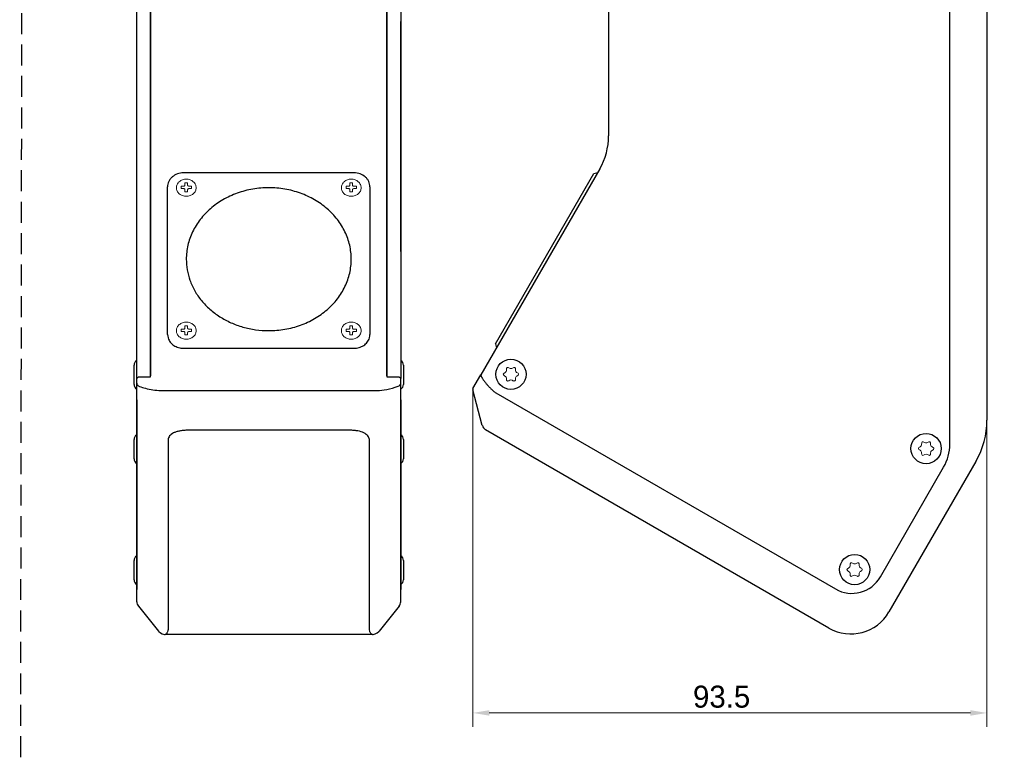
# Model space of a CAD drawing. Header units: millimetres. Extents: x 2329 to 5782, y 1296 to 2780.
# Tile 46 of 123: x 3390 to 3569, y 1441 to 1574. Entities that reach past the tile are written whole.
import ezdxf

# ---------------------------------------------------------------- set-up
doc = ezdxf.new("R2010")
doc.units = ezdxf.units.MM
doc.header["$LTSCALE"] = 0.3
doc.linetypes.add('DASHED', pattern=[19.05, 12.7, -6.35])
for name, color, linetype in [('00-LINE-LASER-SCANNERDIMENSION', 7, 'Continuous'), ('20_ALL_FEATURES', 7, 'Continuous'), ('CAMERA-PLATE1CONTINUOUS_LINE', 7, 'Continuous'), ('COVER-PLATE1CONTINUOUS_LINE', 7, 'Continuous'), ('SC-KM2X3NLCONTINUOUS_LINE', 7, 'Continuous'), ('SC-PM3X7_5T10L4-CONTINUOUS_LINE', 7, 'Continuous'), ('SIDE-WALL1CONTINUOUS_LINE', 7, 'Continuous'), ('SUPPORT-PLATE1CONTINUOUS_LINE', 7, 'Continuous')]:
    doc.layers.add(name, color=color, linetype=linetype)
doc.styles.add('尺寸值样式', font='兰亭黑 GBK.TTF', dxfattribs={"height": 4})
doc.dimstyles.new('1直线标注', dxfattribs={"dimtxt": 4, "dimasz": 3, "dimexe": 2.5, "dimexo": 0, "dimtad": 1, "dimdec": 1, "dimdsep": 46, "dimtxsty": '尺寸值样式', "dimcen": 0, "dimclrd": 8, "dimclre": 8, "dimclrt": 7, "dimadec": 0, "dimazin": 0, "dimtp": 0.001, "dimtm": 0.001, "dimtfac": 1, "dimtdec": 1, "dimtmove": 0, "dimatfit": 0, "dimldrblk": '_FILLED', "dimfxl": 1, "dimtolj": 1, "dimlwd": 15, "dimlwe": 15, "dimarcsym": 0})

# ---------------------------------------------------------------- blocks, each defined once
blk = doc.blocks.new('*D211')
at = {"layer": '00-LINE-LASER-SCANNERDIMENSION', "color": 8, "lineweight": 15}
for p, q in [((3472.36, 1507.12), (3472.36, 1445.9)), ((3565.86, 1501.63), (3565.86, 1445.9)), ((3562.86, 1448.4), (3475.36, 1448.4))]:
    blk.add_line(p, q, dxfattribs=at)
at = {"layer": '00-LINE-LASER-SCANNERDIMENSION', "color": 8}
for points in [[(3475.36, 1448.9), (3475.36, 1447.9), (3472.36, 1448.4)], [(3562.86, 1447.9), (3562.86, 1448.9), (3565.86, 1448.4)]]:
    blk.add_solid(points, dxfattribs=at)
at = {"layer": 'Defpoints', "color": 0}
for p in [(3472.36, 1507.12), (3565.86, 1501.63), (3472.36, 1448.4)]:
    blk.add_point(p, dxfattribs=at)
at = {"layer": '00-LINE-LASER-SCANNERDIMENSION', "color": 7, "lineweight": 30, "insert": (3517.61, 1453.36), "char_height": 4, "attachment_point": 2, "style": '尺寸值样式'}
blk.add_mtext('\\A1;93.5', dxfattribs=at)
blk = doc.blocks.new('_FILLED')
at = {"color": 0, "linetype": 'ByBlock'}
blk.add_solid([(0, 0), (-1, 0.167), (-1, -0.167)], dxfattribs=at)

msp = doc.modelspace()

# ---------------------------------------------------------------- linework, layer by layer
at = {"color": 7, "linetype": 'Continuous', "lineweight": 15}
msp.add_line((3450.50692, 1544.73918), (3450.50692, 1544.30617), dxfattribs=at)
at = {"color": 7, "linetype": 'Continuous', "lineweight": 30}
msp.add_line((3453.65692, 1544.04947), (3453.65692, 1517.20268), dxfattribs=at)
at = {"linetype": 'DASHED'}
msp.add_lwpolyline([(3392.22792, 2740.6785), (4012.40702, 2744.27705), (4010.14051, 1329.65415), (3389.9614, 1326.05559)], close=True, dxfattribs=at)
at = {"layer": '20_ALL_FEATURES', "color": 7, "linetype": 'Continuous', "lineweight": 30}
msp.add_line((3459.28689, 1532.28998), (3459.28689, 1574.11176), dxfattribs=at)
at = {"layer": 'CAMERA-PLATE1CONTINUOUS_LINE', "color": 7, "linetype": 'Continuous', "lineweight": 30}
for p, q in [((3450.75692, 1546.56094), (3419.75692, 1546.56094)), ((3476.49947, 1515.46715), (3494.39947, 1546.47086)), ((3494.39947, 1546.47086), (3495.08249, 1546.65387)), ((3416.85692, 1517.20268), (3416.85692, 1544.04947)), ((3435.24142, 1517.88702), (3435.25692, 1517.8857)), ((3435.24142, 1517.8857), (3435.27242, 1517.8857)), ((3435.25692, 1517.8857), (3435.27242, 1517.88702)), ((3476.49947, 1515.46715), (3476.68249, 1514.78414)), ((3419.75692, 1514.69121), (3450.75692, 1514.69121))]:
    msp.add_line(p, q, dxfattribs=at)
for centre, radius, start, end in [((3419.75692, 1543.24745), 3.31349, 90.0000437, 90.3565196), ((3450.75692, 1543.24745), 3.3135, 89.6434744, 89.9999536), ((3419.04961, 1517.2038), 2.19269, 180.0290995, 195.5910165), ((3419.0876, 1517.21177), 2.23143, 195.5259289, 197.1782164), ((3451.42624, 1517.21177), 2.23143, 342.8216149, 344.4740741), ((3451.45092, 1517.20562), 2.206, 344.456205, 359.9236807)]:
    msp.add_arc(centre, radius, start, end, dxfattribs=at)
for points, knots in [([(3419.7363, 1546.56088), (3419.36269, 1546.55856), (3418.62339, 1546.43065), (3417.81689, 1545.96784), (3417.33034, 1545.45372), (3417.06082, 1545.01754), (3416.89461, 1544.54348), (3416.85692, 1544.21305), (3416.85692, 1544.04947)], [0, 0, 0, 0, 0.265637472, 0.521928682, 0.645573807, 0.765892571, 0.883701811, 1, 1, 1, 1]), ([(3453.65692, 1544.04947), (3453.65692, 1544.21305), (3453.61923, 1544.54348), (3453.45302, 1545.01754), (3453.18349, 1545.45372), (3452.69695, 1545.96784), (3451.89045, 1546.43065), (3451.15115, 1546.55856), (3450.77753, 1546.56088)], [0, 0, 0, 0, 0.116298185, 0.234107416, 0.354426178, 0.478071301, 0.734362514, 1, 1, 1, 1]), ([(3435.25692, 1543.86646), (3434.27793, 1543.86646), (3432.32502, 1543.70084), (3429.50464, 1542.9634), (3426.9001, 1541.76405), (3424.61151, 1540.14625), (3422.72703, 1538.16916), (3421.32156, 1535.90557), (3420.45319, 1533.44336), (3420.25692, 1531.72629), (3420.25692, 1530.87608)], [0, 0, 0, 0, 0.133641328, 0.26602658, 0.396058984, 0.522951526, 0.646355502, 0.766446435, 0.883938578, 1, 1, 1, 1]), ([(3450.25692, 1530.87608), (3450.25692, 1531.72629), (3450.06065, 1533.44336), (3449.19228, 1535.90557), (3447.78681, 1538.16916), (3445.90232, 1540.14625), (3443.61374, 1541.76405), (3441.0092, 1542.9634), (3438.18882, 1543.70084), (3436.23591, 1543.86646), (3435.25692, 1543.86646)], [0, 0, 0, 0, 0.116061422, 0.233553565, 0.353644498, 0.477048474, 0.603941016, 0.73397342, 0.866358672, 1, 1, 1, 1]), ([(3420.25692, 1530.87608), (3420.25692, 1530.22829), (3420.36991, 1528.92559), (3420.70445, 1527.66179), (3420.92338, 1527.04712)], [0, 0, 0, 0, 0.498187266, 1, 1, 1, 1]), ([(3435.27242, 1517.8857), (3436.25075, 1517.88658), (3437.71981, 1518.01249), (3439.62536, 1518.42706), (3441.46295, 1518.9971), (3443.62202, 1519.99296), (3445.90776, 1521.61076), (3447.79002, 1523.58732), (3449.19368, 1525.84979), (3450.06091, 1528.31051), (3450.25692, 1530.02643), (3450.25692, 1530.87608)], [0, 0, 0, 0, 0.133628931, 0.200113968, 0.266120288, 0.396132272, 0.523004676, 0.646390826, 0.766467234, 0.883948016, 1, 1, 1, 1]), ([(3420.92338, 1527.04712), (3421.15907, 1526.38538), (3421.7568, 1525.08907), (3422.98523, 1523.31107), (3424.52154, 1521.72523), (3426.32595, 1520.37131), (3428.35279, 1519.28223), (3430.55142, 1518.48397), (3432.86646, 1517.99658), (3434.44888, 1517.88642), (3435.24142, 1517.8857)], [0, 0, 0, 0, 0.116602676, 0.23551449, 0.35711666, 0.481504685, 0.608503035, 0.737670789, 0.868443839, 1, 1, 1, 1]), ([(3416.95572, 1516.55273), (3417.03852, 1516.28486), (3417.31464, 1515.76544), (3417.97678, 1515.16384), (3418.81934, 1514.77886), (3419.443, 1514.69121), (3419.75692, 1514.69121)], [0, 0, 0, 0, 0.234906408, 0.480585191, 0.7369869, 1, 1, 1, 1]), ([(3450.75692, 1514.69121), (3451.07084, 1514.69121), (3451.69449, 1514.77886), (3452.53705, 1515.16384), (3453.1992, 1515.76543), (3453.47531, 1516.28486), (3453.55812, 1516.55272)], [0, 0, 0, 0, 0.263013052, 0.519414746, 0.765093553, 1, 1, 1, 1])]:
    msp.add_open_spline(points, degree=3, knots=knots, dxfattribs=at)
at = {"layer": 'CAMERA-PLATE1CONTINUOUS_LINE', "color": 7, "linetype": 'Continuous', "lineweight": 15}
for points in [[(3420.25692, 1542.30761), (3420.0239, 1542.30761), (3419.56199, 1542.38528), (3418.96592, 1542.72323), (3418.55605, 1543.24092), (3418.40841, 1543.86646), (3418.55605, 1544.492), (3418.96592, 1545.00969), (3419.56199, 1545.34764), (3420.0239, 1545.4253), (3420.25692, 1545.4253)], [(3420.25692, 1545.4253), (3420.48994, 1545.4253), (3420.95185, 1545.34764), (3421.54792, 1545.00968), (3421.95779, 1544.49199), (3422.10543, 1543.86646), (3421.95779, 1543.24092), (3421.54792, 1542.72323), (3420.95185, 1542.38528), (3420.48994, 1542.30761), (3420.25692, 1542.30761)], [(3450.25692, 1542.30761), (3450.0239, 1542.30761), (3449.56199, 1542.38528), (3448.96592, 1542.72323), (3448.55605, 1543.24092), (3448.40841, 1543.86646), (3448.55605, 1544.492), (3448.96592, 1545.00969), (3449.56199, 1545.34764), (3450.0239, 1545.4253), (3450.25692, 1545.4253)], [(3450.25692, 1545.4253), (3450.48994, 1545.4253), (3450.95185, 1545.34764), (3451.54792, 1545.00968), (3451.95779, 1544.49199), (3452.10543, 1543.86646), (3451.95779, 1543.24092), (3451.54792, 1542.72323), (3450.95185, 1542.38528), (3450.48994, 1542.30761), (3450.25692, 1542.30761)], [(3420.25692, 1516.32685), (3420.0239, 1516.32685), (3419.56199, 1516.40451), (3418.96592, 1516.74247), (3418.55605, 1517.26016), (3418.40841, 1517.8857), (3418.55605, 1518.51123), (3418.96592, 1519.02892), (3419.56199, 1519.36688), (3420.0239, 1519.44454), (3420.25692, 1519.44454)], [(3420.25692, 1519.44454), (3420.48994, 1519.44454), (3420.95185, 1519.36688), (3421.54792, 1519.02892), (3421.95779, 1518.51123), (3422.10543, 1517.88569), (3421.95779, 1517.26016), (3421.54792, 1516.74247), (3420.95185, 1516.40451), (3420.48994, 1516.32685), (3420.25692, 1516.32685)], [(3450.25692, 1516.32685), (3450.0239, 1516.32685), (3449.56199, 1516.40451), (3448.96592, 1516.74247), (3448.55605, 1517.26016), (3448.40841, 1517.8857), (3448.55605, 1518.51123), (3448.96592, 1519.02892), (3449.56199, 1519.36688), (3450.0239, 1519.44454), (3450.25692, 1519.44454)], [(3450.25692, 1519.44454), (3450.48994, 1519.44454), (3450.95185, 1519.36688), (3451.54792, 1519.02892), (3451.95779, 1518.51123), (3452.10543, 1517.88569), (3451.95779, 1517.26016), (3451.54792, 1516.74247), (3450.95185, 1516.40451), (3450.48994, 1516.32685), (3450.25692, 1516.32685)]]:
    msp.add_open_spline(points, degree=3, knots=[0, 0, 0, 0, 0.133180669, 0.261696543, 0.383391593, 0.500000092, 0.616608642, 0.738303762, 0.866819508, 1, 1, 1, 1], dxfattribs=at)
at = {"layer": 'COVER-PLATE1CONTINUOUS_LINE', "color": 7, "linetype": 'Continuous', "lineweight": 30}
for p, q in [((3456.75692, 1509.65923), (3456.75692, 1647.85504)), ((3459.25692, 1648.80333), (3459.25692, 1509.16986)), ((3497.05711, 1647.94796), (3497.05711, 1553.28941)), ((3559.11904, 1497.29429), (3559.11904, 1630.31532)), ((3495.44941, 1547.28941), (3473.84648, 1509.87203)), ((3476.5607, 1506.57293), (3538.29109, 1470.94024)), ((3459.25692, 1505.29353), (3459.25692, 1470.84731)), ((3546.4868, 1473.1367), (3557.98028, 1493.04435))]:
    msp.add_line(p, q, dxfattribs=at)
for centre, radius, start, end in [((3485.05711, 1553.28941), 12, 330, 0), ((3550.61904, 1497.29429), 8.5, 330.0004321, 0), ((3541.29062, 1476.13666), 6, 240.0051286, 330.0004321)]:
    msp.add_arc(centre, radius, start, end, dxfattribs=at)
for points, knots in [([(3473.84648, 1509.87203), (3473.83932, 1509.85963), (3473.83435, 1509.83733), (3473.83327, 1509.79509), (3473.84206, 1509.74502), (3473.85907, 1509.68667), (3473.88757, 1509.61042), (3473.93038, 1509.51703), (3473.97797, 1509.42695), (3474.00786, 1509.37407), (3474.01731, 1509.35765)], [0, 0, 0, 0, 0.05615627, 0.11231254, 0.22462508, 0.33693762, 0.44925016, 0.67387524, 0.898500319, 1, 1, 1, 1]), ([(3474.01731, 1509.35765), (3474.02878, 1509.33773), (3474.06178, 1509.28164), (3474.14083, 1509.15401), (3474.25974, 1508.97616), (3474.41123, 1508.7651), (3474.62291, 1508.48629), (3474.90326, 1508.14199), (3475.2622, 1507.73487), (3475.58117, 1507.40093), (3475.85216, 1507.13801), (3476.06529, 1506.94347), (3476.29412, 1506.75314), (3476.46145, 1506.63022), (3476.5607, 1506.57293)], [0, 0, 0, 0, 0.019897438, 0.056197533, 0.128797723, 0.201397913, 0.273998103, 0.419198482, 0.564398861, 0.709599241, 0.782199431, 0.854799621, 0.92739981, 1, 1, 1, 1])]:
    msp.add_open_spline(points, degree=3, knots=knots, dxfattribs=at)
at = {"layer": 'SC-KM2X3NLCONTINUOUS_LINE', "color": 7, "linetype": 'Continuous', "lineweight": 15}
for p, q in [((3419.30692, 1543.69995), (3419.30692, 1544.13296)), ((3419.80692, 1544.13296), (3419.30692, 1544.13296)), ((3419.80692, 1543.69995), (3419.30692, 1543.69995)), ((3420.00692, 1544.30617), (3420.00692, 1544.73918)), ((3420.00692, 1544.73918), (3420.50692, 1544.73918)), ((3420.00692, 1543.09373), (3420.00692, 1543.52675)), ((3420.50692, 1544.73918), (3420.50692, 1544.30617)), ((3420.50692, 1543.09373), (3420.50692, 1543.52675)), ((3421.20692, 1544.13296), (3420.70692, 1544.13296)), ((3421.20692, 1543.69995), (3420.70692, 1543.69995)), ((3421.20692, 1543.69995), (3421.20692, 1544.13296)), ((3449.80692, 1544.13296), (3449.30692, 1544.13296)), ((3449.30692, 1543.69995), (3449.30692, 1544.13296)), ((3449.80692, 1543.69995), (3449.30692, 1543.69995)), ((3450.00692, 1544.73918), (3450.50692, 1544.73918)), ((3450.00692, 1544.30617), (3450.00692, 1544.73918)), ((3450.00692, 1543.09373), (3450.00692, 1543.52675)), ((3450.50692, 1543.09373), (3450.50692, 1543.52675)), ((3451.20692, 1544.13296), (3450.70692, 1544.13296)), ((3451.20692, 1543.69995), (3450.70692, 1543.69995)), ((3451.20692, 1543.69995), (3451.20692, 1544.13296)), ((3420.00692, 1543.09373), (3420.50692, 1543.09373)), ((3450.00692, 1543.09373), (3450.50692, 1543.09373)), ((3420.00692, 1518.75842), (3420.50692, 1518.75842)), ((3420.00692, 1518.32541), (3420.00692, 1518.75842)), ((3420.50692, 1518.75842), (3420.50692, 1518.32541)), ((3450.00692, 1518.75842), (3450.50692, 1518.75842)), ((3450.00692, 1518.32541), (3450.00692, 1518.75842)), ((3450.50692, 1518.75842), (3450.50692, 1518.32541)), ((3419.80692, 1518.1522), (3419.30692, 1518.1522)), ((3419.30692, 1517.71919), (3419.30692, 1518.1522)), ((3419.80692, 1517.71919), (3419.30692, 1517.71919)), ((3420.00692, 1517.11297), (3420.00692, 1517.54598)), ((3420.00692, 1517.11297), (3420.50692, 1517.11297)), ((3420.50692, 1517.11297), (3420.50692, 1517.54598)), ((3421.20692, 1518.1522), (3420.70692, 1518.1522)), ((3421.20692, 1517.71919), (3420.70692, 1517.71919)), ((3421.20692, 1517.71919), (3421.20692, 1518.1522)), ((3449.80692, 1518.1522), (3449.30692, 1518.1522)), ((3449.30692, 1517.71919), (3449.30692, 1518.1522)), ((3449.80692, 1517.71919), (3449.30692, 1517.71919)), ((3450.00692, 1517.11297), (3450.00692, 1517.54598)), ((3450.00692, 1517.11297), (3450.50692, 1517.11297)), ((3450.50692, 1517.11297), (3450.50692, 1517.54598)), ((3451.20692, 1518.1522), (3450.70692, 1518.1522)), ((3451.20692, 1517.71919), (3450.70692, 1517.71919)), ((3451.20692, 1517.71919), (3451.20692, 1518.1522))]:
    msp.add_line(p, q, dxfattribs=at)
for points, knots in [([(3419.80692, 1544.13296), (3419.857, 1544.13296), (3419.93496, 1544.15894), (3419.99571, 1544.23665), (3420.00692, 1544.28352), (3420.00692, 1544.30617)], [0, 0, 0, 0, 0.519541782, 0.765110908, 1, 1, 1, 1]), ([(3420.00692, 1543.52675), (3420.00692, 1543.54939), (3419.99571, 1543.59626), (3419.93496, 1543.67398), (3419.857, 1543.69995), (3419.80692, 1543.69995)], [0, 0, 0, 0, 0.234889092, 0.480458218, 1, 1, 1, 1]), ([(3420.50692, 1544.30617), (3420.50692, 1544.28352), (3420.51813, 1544.23665), (3420.57888, 1544.15894), (3420.65683, 1544.13296), (3420.70692, 1544.13296)], [0, 0, 0, 0, 0.234889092, 0.480458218, 1, 1, 1, 1]), ([(3420.70692, 1543.69995), (3420.65683, 1543.69995), (3420.57888, 1543.67398), (3420.51813, 1543.59626), (3420.50692, 1543.54939), (3420.50692, 1543.52675)], [0, 0, 0, 0, 0.519541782, 0.765110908, 1, 1, 1, 1]), ([(3449.80692, 1544.13296), (3449.857, 1544.13296), (3449.93496, 1544.15894), (3449.99571, 1544.23665), (3450.00692, 1544.28352), (3450.00692, 1544.30617)], [0, 0, 0, 0, 0.519541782, 0.765110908, 1, 1, 1, 1]), ([(3450.00692, 1543.52675), (3450.00692, 1543.54939), (3449.99571, 1543.59626), (3449.93496, 1543.67398), (3449.857, 1543.69995), (3449.80692, 1543.69995)], [0, 0, 0, 0, 0.234889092, 0.480458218, 1, 1, 1, 1]), ([(3450.50692, 1544.30617), (3450.50692, 1544.28352), (3450.51813, 1544.23665), (3450.57888, 1544.15894), (3450.65683, 1544.13296), (3450.70692, 1544.13296)], [0, 0, 0, 0, 0.234889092, 0.480458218, 1, 1, 1, 1]), ([(3450.70692, 1543.69995), (3450.65683, 1543.69995), (3450.57888, 1543.67398), (3450.51813, 1543.59626), (3450.50692, 1543.54939), (3450.50692, 1543.52675)], [0, 0, 0, 0, 0.519541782, 0.765110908, 1, 1, 1, 1]), ([(3419.80692, 1518.1522), (3419.857, 1518.1522), (3419.93496, 1518.17818), (3419.99571, 1518.25589), (3420.00692, 1518.30276), (3420.00692, 1518.32541)], [0, 0, 0, 0, 0.519541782, 0.765110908, 1, 1, 1, 1]), ([(3420.00692, 1517.54598), (3420.00692, 1517.56863), (3419.99571, 1517.6155), (3419.93496, 1517.69322), (3419.857, 1517.71919), (3419.80692, 1517.71919)], [0, 0, 0, 0, 0.234889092, 0.480458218, 1, 1, 1, 1]), ([(3420.50692, 1518.32541), (3420.50692, 1518.30276), (3420.51813, 1518.25589), (3420.57888, 1518.17818), (3420.65683, 1518.1522), (3420.70692, 1518.1522)], [0, 0, 0, 0, 0.234889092, 0.480458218, 1, 1, 1, 1]), ([(3420.70692, 1517.71919), (3420.65683, 1517.71919), (3420.57888, 1517.69322), (3420.51813, 1517.6155), (3420.50692, 1517.56863), (3420.50692, 1517.54598)], [0, 0, 0, 0, 0.519541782, 0.765110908, 1, 1, 1, 1]), ([(3449.80692, 1518.1522), (3449.857, 1518.1522), (3449.93496, 1518.17818), (3449.99571, 1518.25589), (3450.00692, 1518.30276), (3450.00692, 1518.32541)], [0, 0, 0, 0, 0.519541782, 0.765110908, 1, 1, 1, 1]), ([(3450.00692, 1517.54598), (3450.00692, 1517.56863), (3449.99571, 1517.6155), (3449.93496, 1517.69322), (3449.857, 1517.71919), (3449.80692, 1517.71919)], [0, 0, 0, 0, 0.234889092, 0.480458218, 1, 1, 1, 1]), ([(3450.50692, 1518.32541), (3450.50692, 1518.30276), (3450.51813, 1518.25589), (3450.57888, 1518.17818), (3450.65683, 1518.1522), (3450.70692, 1518.1522)], [0, 0, 0, 0, 0.234889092, 0.480458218, 1, 1, 1, 1]), ([(3450.70692, 1517.71919), (3450.65683, 1517.71919), (3450.57888, 1517.69322), (3450.51813, 1517.6155), (3450.50692, 1517.56863), (3450.50692, 1517.54598)], [0, 0, 0, 0, 0.519541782, 0.765110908, 1, 1, 1, 1])]:
    msp.add_open_spline(points, degree=3, knots=knots, dxfattribs=at)
at = {"layer": 'SC-PM3X7_5T10L4-CONTINUOUS_LINE', "color": 7, "linetype": 'Continuous', "lineweight": 30}
for p, q in [((3410.75692, 1508.11326), (3410.75692, 1511.61326)), ((3459.75692, 1511.61326), (3459.75692, 1508.11326)), ((3410.75692, 1494.61326), (3410.75692, 1498.11326)), ((3459.75692, 1498.11326), (3459.75692, 1494.61326)), ((3410.75692, 1472.61326), (3410.75692, 1476.11326)), ((3459.75692, 1476.11326), (3459.75692, 1472.61326))]:
    msp.add_line(p, q, dxfattribs=at)
for centre in [(3479.29699, 1509.95619), (3554.79699, 1496.45619), (3541.79699, 1474.45619)]:
    msp.add_circle(centre, 2.75, dxfattribs=at)
for centre, start, end in [((3411.75692, 1511.61326), 120.0002206, 180), ((3458.75692, 1511.61326), 0, 59.9976315), ((3411.75692, 1508.11326), 180, 239.9997794), ((3458.75692, 1508.11326), 300.0002206, 0), ((3411.75692, 1498.11326), 120.0002206, 180), ((3458.75692, 1498.11326), 0, 59.9997794), ((3411.75692, 1494.61326), 180, 239.9997794), ((3458.75692, 1494.61326), 300.0002206, 0), ((3411.75692, 1476.11326), 120.0002206, 180), ((3458.75692, 1476.11326), 0, 59.9997794), ((3411.75692, 1472.61326), 180, 239.9997794), ((3458.75692, 1472.61326), 300.0002206, 0)]:
    msp.add_arc(centre, 1, start, end, dxfattribs=at)
at = {"layer": 'SC-PM3X7_5T10L4-CONTINUOUS_LINE', "color": 7, "linetype": 'Continuous', "lineweight": 15}
for centre, radius, start, end in [((3477.98745, 1509.20013), 0.48792, 357.192501, 62.8074989), ((3478.01405, 1510.69689), 0.46217, 296.7657738, 3.2342262), ((3479.29699, 1511.46831), 0.48792, 237.1925011, 302.807499), ((3480.48595, 1510.64264), 0.37218, 175.3043116, 244.6956884), ((3480.57993, 1509.21548), 0.46217, 116.7657738, 183.2342262), ((3479.29699, 1508.58329), 0.37218, 55.3043116, 124.6956884), ((3553.51405, 1497.19689), 0.46217, 296.7657738, 3.2342262), ((3554.79699, 1497.96831), 0.48792, 237.1925011, 302.807499), ((3555.98595, 1497.14264), 0.37218, 175.3043116, 244.6956884), ((3553.48745, 1495.70013), 0.48792, 357.192501, 62.8074989), ((3554.79699, 1495.08329), 0.37218, 55.3043116, 124.6956884), ((3556.07993, 1495.71548), 0.46217, 116.7657738, 183.2342262), ((3541.79699, 1475.96831), 0.48792, 237.1925011, 302.807499), ((3540.48745, 1473.70013), 0.48792, 357.192501, 62.8074989), ((3540.51405, 1475.19689), 0.46217, 296.7657738, 3.2342262), ((3542.98595, 1475.14264), 0.37218, 175.3043116, 244.6956884), ((3543.07993, 1473.71548), 0.46217, 116.7657738, 183.2342262), ((3541.79699, 1473.08329), 0.37218, 55.3043116, 124.6956884)]:
    msp.add_arc(centre, radius, start, end, dxfattribs=at)
for points, knots in [([(3478.21043, 1509.63412), (3478.00147, 1509.74148), (3477.79057, 1509.95818), (3478.00539, 1510.17489), (3478.22219, 1510.28424)], [0, 0, 0, 0, 0.495394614, 1, 1, 1, 1]), ([(3478.47549, 1510.72297), (3478.46179, 1510.9654), (3478.54205, 1511.25979), (3478.83517, 1511.1855), (3479.03262, 1511.05821)], [0, 0, 0, 0, 0.504605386, 1, 1, 1, 1]), ([(3479.56136, 1511.05821), (3479.75881, 1511.1855), (3480.06182, 1511.26229), (3480.13736, 1510.94512), (3480.11502, 1510.6731)], [0, 0, 0, 0, 0.479233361, 1, 1, 1, 1]), ([(3480.32687, 1510.30616), (3480.57362, 1510.18951), (3480.81264, 1509.9635), (3480.58859, 1509.73749), (3480.37179, 1509.62814)], [0, 0, 0, 0, 0.516167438, 1, 1, 1, 1]), ([(3479.08514, 1508.8893), (3478.86074, 1508.73394), (3478.54828, 1508.64078), (3478.46329, 1508.94159), (3478.47479, 1509.17623)], [0, 0, 0, 0, 0.520766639, 1, 1, 1, 1]), ([(3480.11849, 1509.18941), (3480.13219, 1508.94698), (3480.04848, 1508.63995), (3479.73325, 1508.73394), (3479.50884, 1508.8893)], [0, 0, 0, 0, 0.483832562, 1, 1, 1, 1]), ([(3553.97549, 1497.22297), (3553.96179, 1497.4654), (3554.04205, 1497.75979), (3554.33517, 1497.6855), (3554.53262, 1497.55821)], [0, 0, 0, 0, 0.504605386, 1, 1, 1, 1]), ([(3555.06136, 1497.55821), (3555.25881, 1497.6855), (3555.56182, 1497.76229), (3555.63736, 1497.44512), (3555.61502, 1497.1731)], [0, 0, 0, 0, 0.479233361, 1, 1, 1, 1]), ([(3553.71043, 1496.13412), (3553.50147, 1496.24148), (3553.29057, 1496.45818), (3553.50539, 1496.67489), (3553.72219, 1496.78424)], [0, 0, 0, 0, 0.495394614, 1, 1, 1, 1]), ([(3554.58514, 1495.3893), (3554.36074, 1495.23394), (3554.04828, 1495.14078), (3553.96329, 1495.44159), (3553.97479, 1495.67623)], [0, 0, 0, 0, 0.520766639, 1, 1, 1, 1]), ([(3555.61849, 1495.68941), (3555.63219, 1495.44698), (3555.54848, 1495.13995), (3555.23325, 1495.23394), (3555.00884, 1495.3893)], [0, 0, 0, 0, 0.483832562, 1, 1, 1, 1]), ([(3555.82687, 1496.80616), (3556.07362, 1496.68951), (3556.31264, 1496.4635), (3556.08859, 1496.23749), (3555.87179, 1496.12814)], [0, 0, 0, 0, 0.516167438, 1, 1, 1, 1]), ([(3540.97549, 1475.22297), (3540.96179, 1475.4654), (3541.04205, 1475.75979), (3541.33517, 1475.6855), (3541.53262, 1475.55821)], [0, 0, 0, 0, 0.504605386, 1, 1, 1, 1]), ([(3542.06136, 1475.55821), (3542.25881, 1475.6855), (3542.56182, 1475.76229), (3542.63736, 1475.44512), (3542.61502, 1475.1731)], [0, 0, 0, 0, 0.479233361, 1, 1, 1, 1]), ([(3540.71043, 1474.13412), (3540.50147, 1474.24148), (3540.29057, 1474.45818), (3540.50539, 1474.67489), (3540.72219, 1474.78424)], [0, 0, 0, 0, 0.495394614, 1, 1, 1, 1]), ([(3541.58514, 1473.3893), (3541.36074, 1473.23394), (3541.04828, 1473.14078), (3540.96329, 1473.44159), (3540.97479, 1473.67623)], [0, 0, 0, 0, 0.520766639, 1, 1, 1, 1]), ([(3542.61849, 1473.68941), (3542.63219, 1473.44698), (3542.54848, 1473.13995), (3542.23325, 1473.23394), (3542.00884, 1473.3893)], [0, 0, 0, 0, 0.483832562, 1, 1, 1, 1]), ([(3542.82687, 1474.80616), (3543.07362, 1474.68951), (3543.31264, 1474.4635), (3543.08859, 1474.23749), (3542.87179, 1474.12814)], [0, 0, 0, 0, 0.516167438, 1, 1, 1, 1])]:
    msp.add_open_spline(points, degree=3, knots=knots, dxfattribs=at)
at = {"layer": 'SIDE-WALL1CONTINUOUS_LINE', "color": 7, "linetype": 'Continuous', "lineweight": 30}
for p, q in [((3413.75692, 1509.49527), (3413.75692, 1648.37038)), ((3456.75692, 1648.37038), (3456.75692, 1509.49527)), ((3565.86022, 1631.8979), (3565.86022, 1501.62967)), ((3411.55692, 1509.49527), (3413.75692, 1509.49527)), ((3456.75692, 1509.49527), (3458.95692, 1509.49527)), ((3472.39055, 1507.35029), (3473.84648, 1509.87203)), ((3411.25692, 1468.61039), (3411.25692, 1509.16986)), ((3459.25692, 1468.61039), (3459.25692, 1509.16986)), ((3415.58743, 1507.02977), (3454.92641, 1507.02977)), ((3472.39058, 1507.35034), (3472.36061, 1507.1227)), ((3474.09179, 1500.66186), (3472.36061, 1507.1227)), ((3474.09949, 1500.63433), (3474.09174, 1500.66206)), ((3474.68767, 1499.87627), (3474.69716, 1499.87071)), ((3537.11998, 1463.83088), (3474.69812, 1499.87016)), ((3563.8506, 1494.12967), (3548.04818, 1466.75908)), ((3411.54716, 1467.79161), (3415.20074, 1463.28584)), ((3458.96667, 1467.79161), (3455.31309, 1463.28584)), ((3454.09474, 1462.66615), (3416.4191, 1462.66615))]:
    msp.add_line(p, q, dxfattribs=at)
for points in [[(3415.20056, 1463.28606), (3415.26511, 1463.21025), (3415.55127, 1462.95149), (3415.8957, 1462.76436), (3416.28073, 1462.67284), (3416.4196, 1462.66615)], [(3454.09424, 1462.66615), (3454.23339, 1462.67286), (3454.6185, 1462.7645), (3454.96285, 1462.95169), (3455.24885, 1463.21039), (3455.31327, 1463.28606)]]:
    msp.add_lwpolyline(points, dxfattribs=at)
for centre, radius, start, end in [((3475.35364, 1501.00023), 1.30643, 196.264527, 239.9981627), ((3550.86022, 1501.62967), 15, 330, 0), ((3412.55692, 1468.61038), 1.3, 180, 219.0374449), ((3457.95692, 1468.61038), 1.3, 320.962541, 0), ((3541.11998, 1470.75908), 8, 240, 330), ((3415.86187, 1463.82126), 0.85074, 219.0025716, 221.7225639), ((3454.65195, 1463.82127), 0.85077, 318.2785073, 320.9974007)]:
    msp.add_arc(centre, radius, start, end, dxfattribs=at)
for points, knots in [([(3411.25692, 1509.16986), (3411.28264, 1509.19567), (3411.38602, 1509.30093), (3411.48646, 1509.40935), (3411.55692, 1509.49527)], [0, 0, 0, 0, 0.246935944, 1, 1, 1, 1]), ([(3458.95692, 1509.49527), (3458.98067, 1509.46631), (3459.07665, 1509.35417), (3459.17918, 1509.24785), (3459.25692, 1509.16986)], [0, 0, 0, 0, 0.253776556, 1, 1, 1, 1]), ([(3411.25692, 1508.36918), (3411.25692, 1508.30609), (3411.28086, 1508.17567), (3411.38411, 1507.99949), (3411.54607, 1507.8546), (3411.68148, 1507.79003), (3411.75412, 1507.7657)], [0, 0, 0, 0, 0.227536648, 0.466543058, 0.7237473, 1, 1, 1, 1]), ([(3411.75412, 1507.76569), (3412.10268, 1507.63377), (3413.34029, 1507.2208), (3414.65484, 1507.0094), (3415.58743, 1507.02977)], [0, 0, 0, 0, 0.285477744, 1, 1, 1, 1]), ([(3454.92641, 1507.02977), (3455.52265, 1507.01521), (3456.83547, 1507.14446), (3458.09824, 1507.51388), (3458.76366, 1507.7672)], [0, 0, 0, 0, 0.45582798, 1, 1, 1, 1]), ([(3458.76366, 1507.76721), (3458.9017, 1507.81331), (3459.09351, 1507.93461), (3459.23315, 1508.17509), (3459.25692, 1508.30458), (3459.25692, 1508.36717)], [0, 0, 0, 0, 0.53123993, 0.771541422, 1, 1, 1, 1]), ([(3420.31395, 1499.7738), (3420.09598, 1499.77061), (3419.66557, 1499.7469), (3419.03932, 1499.65814), (3418.45834, 1499.51415), (3417.94855, 1499.31164), (3417.52962, 1499.06106), (3417.21716, 1498.76811), (3417.01799, 1498.44608), (3416.96237, 1498.21341), (3416.95707, 1498.10198)], [0, 0, 0, 0, 0.161372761, 0.318675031, 0.467618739, 0.603402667, 0.723312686, 0.826944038, 0.917416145, 1, 1, 1, 1]), ([(3450.19689, 1499.77592), (3449.88563, 1499.77882), (3449.26305, 1499.77691), (3448.32921, 1499.77702), (3447.39537, 1499.77742), (3446.15025, 1499.77708), (3444.59384, 1499.77729), (3442.10359, 1499.77719), (3438.99079, 1499.77724), (3435.25541, 1499.77723), (3432.14261, 1499.77723), (3429.65236, 1499.77724), (3427.78467, 1499.77721), (3425.91699, 1499.7773), (3424.36058, 1499.77708), (3423.11546, 1499.77743), (3422.18161, 1499.77698), (3421.24779, 1499.77708), (3420.62519, 1499.77841), (3420.31395, 1499.7738)], [0, 0, 0, 0, 0.03124977, 0.062500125, 0.093749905, 0.12500003, 0.187500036, 0.250000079, 0.375000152, 0.500000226, 0.625000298, 0.687500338, 0.750000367, 0.81250043, 0.875000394, 0.906250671, 0.937500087, 0.968750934, 1, 1, 1, 1]), ([(3453.55133, 1498.1039), (3453.54289, 1498.21547), (3453.48326, 1498.44703), (3453.28361, 1498.76847), (3452.9735, 1499.06182), (3452.38717, 1499.42019), (3451.65066, 1499.63822), (3450.84565, 1499.75161), (3450.41488, 1499.77386), (3450.19689, 1499.77592)], [0, 0, 0, 0, 0.082994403, 0.173762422, 0.277316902, 0.396739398, 0.680679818, 0.83828777, 1, 1, 1, 1]), ([(3416.95707, 1498.10198), (3416.94868, 1497.92319), (3416.95667, 1497.56496), (3416.95332, 1497.02813), (3416.95404, 1496.49116), (3416.95402, 1495.77525), (3416.95397, 1494.88035), (3416.95397, 1493.80648), (3416.95398, 1492.7326), (3416.95397, 1491.30077), (3416.95398, 1489.51097), (3416.95398, 1487.36322), (3416.95398, 1485.21547), (3416.95398, 1483.06772), (3416.95398, 1480.20405), (3416.95398, 1476.62446), (3416.95398, 1472.32896), (3416.95398, 1468.03345), (3416.95398, 1465.16979), (3416.95398, 1463.73795)], [0, 0, 0, 0, 0.015625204, 0.03125017, 0.046875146, 0.062500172, 0.093750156, 0.125000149, 0.156250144, 0.187500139, 0.250000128, 0.312500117, 0.375000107, 0.437500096, 0.500000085, 0.625000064, 0.750000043, 0.875000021, 1, 1, 1, 1]), ([(3453.55986, 1463.73795), (3453.55986, 1465.16987), (3453.55986, 1468.0337), (3453.55986, 1472.32944), (3453.55986, 1476.62519), (3453.55986, 1480.20498), (3453.55986, 1483.06881), (3453.55986, 1485.21668), (3453.55986, 1487.36455), (3453.55986, 1489.15445), (3453.55986, 1490.58636), (3453.55986, 1491.6603), (3453.55986, 1492.73424), (3453.55988, 1493.80817), (3453.55982, 1494.70312), (3453.55992, 1495.41908), (3453.55979, 1495.95605), (3453.55983, 1496.493), (3453.56049, 1497.03004), (3453.55721, 1497.56675), (3453.56505, 1497.92542), (3453.55133, 1498.1039)], [0, 0, 0, 0, 0.124999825, 0.249999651, 0.374999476, 0.499999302, 0.562499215, 0.624999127, 0.68749904, 0.749998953, 0.781248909, 0.812498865, 0.843748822, 0.874998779, 0.906248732, 0.921873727, 0.937498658, 0.953123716, 0.968748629, 0.984373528, 1, 1, 1, 1]), ([(3416.85404, 1463.15652), (3416.82331, 1463.08355), (3416.76229, 1462.95508), (3416.65577, 1462.79697), (3416.54467, 1462.69401), (3416.45807, 1462.66625), (3416.4196, 1462.66615)], [0, 0, 0, 0, 0.3468863, 0.621131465, 0.831467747, 1, 1, 1, 1]), ([(3416.95398, 1463.73795), (3416.95398, 1463.68266), (3416.94707, 1463.48576), (3416.90917, 1463.28742), (3416.85404, 1463.15652)], [0, 0, 0, 0, 0.280194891, 1, 1, 1, 1]), ([(3453.6598, 1463.15652), (3453.64272, 1463.19707), (3453.57835, 1463.38424), (3453.55986, 1463.58452), (3453.55986, 1463.73795)], [0, 0, 0, 0, 0.222856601, 1, 1, 1, 1]), ([(3454.09424, 1462.66615), (3454.05577, 1462.66625), (3453.96917, 1462.69401), (3453.85807, 1462.79697), (3453.75154, 1462.95508), (3453.69053, 1463.08355), (3453.6598, 1463.15652)], [0, 0, 0, 0, 0.168532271, 0.378868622, 0.653113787, 1, 1, 1, 1])]:
    msp.add_open_spline(points, degree=3, knots=knots, dxfattribs=at)
at = {"layer": 'SUPPORT-PLATE1CONTINUOUS_LINE', "color": 7, "linetype": 'Continuous', "lineweight": 30}
for p, q in [((3411.25692, 1509.16986), (3411.25692, 1648.80333)), ((3413.75692, 1647.85504), (3413.75692, 1509.68583)), ((3411.25692, 1505.29493), (3411.25692, 1470.84731))]:
    msp.add_line(p, q, dxfattribs=at)

# ---------------------------------------------------------------- dimensions: what is measured, and where the dimension line sits
at = {"layer": '00-LINE-LASER-SCANNERDIMENSION', "color": 7, "linetype": 'Continuous', "lineweight": 30}
dim = msp.add_linear_dim(base=(3472.36061, 1448.40371), p1=(3565.86022, 1501.62967), p2=(3472.36061, 1507.12266), angle=180, dimstyle='1直线标注', override={"dimtxsty": '尺寸值样式'}, dxfattribs=at)
dim.commit()
dim.dimension.update_dxf_attribs({"geometry": '*D211', "text_midpoint": (3517.61155, 1448.40371), "dimtype": 160})

doc.saveas('drawing.dxf')
